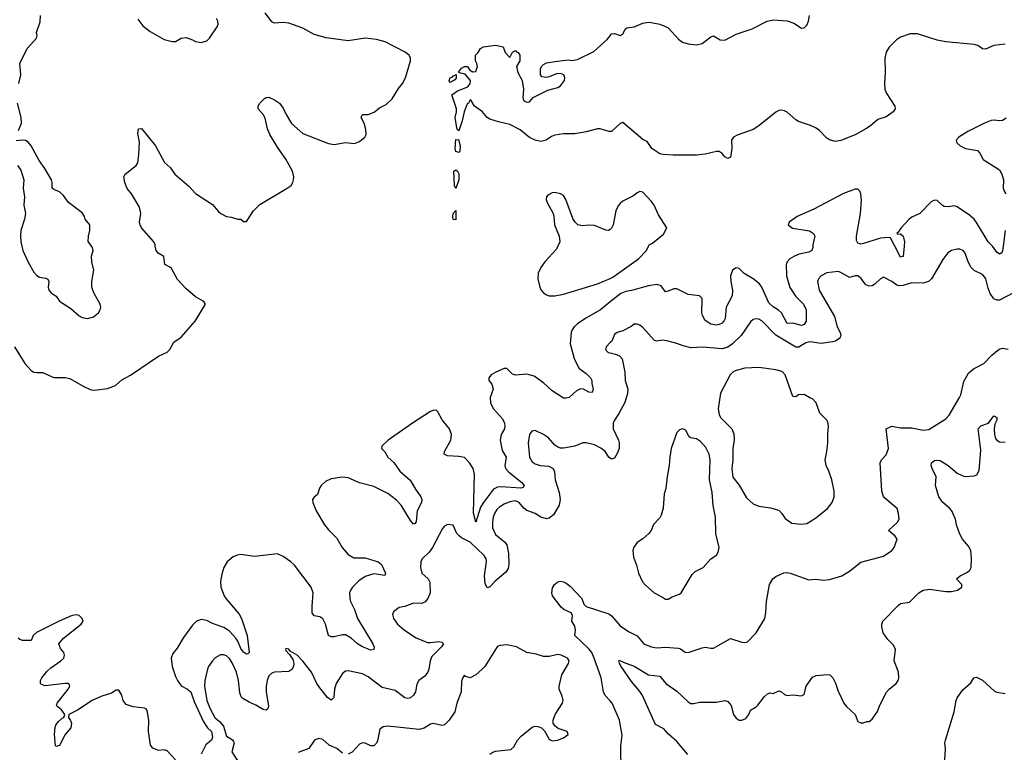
# Model space of a CAD drawing. Header units: inches. Extents: x 1473912 to 1647258, y 640388 to 773423.
# Tile 203 of 256: x 1565829 to 1572784, y 696424 to 701601. Entities that reach past the tile are written whole.
import ezdxf

# ---------------------------------------------------------------- set-up
doc = ezdxf.new("R2010")
doc.units = ezdxf.units.IN
doc.header["$MEASUREMENT"] = 0
for name, color, linetype in [('B5669', 7, 'Continuous'), ('B5679', 7, 'Continuous'), ('B5760', 7, 'Continuous'), ('B5770', 7, 'Continuous')]:
    doc.layers.add(name, color=color, linetype=linetype)

msp = doc.modelspace()

# ---------------------------------------------------------------- linework, layer by layer
at = {"layer": 'B5669', "color": 5}
for points, elevation in [([(1565791.5, 699290), (1565864.9, 699170), (1565910, 699122.4), (1565930, 699110.4), (1565950, 699106.7), (1565990, 699108), (1566070, 699073), (1566150, 699071.8), (1566184.4, 699064.4), (1566277.3, 699010), (1566327.8, 698987.8), (1566350, 698982), (1566375.6, 698984.4), (1566450, 698994.6), (1566504.9, 699015.1), (1566550, 699055.8), (1566611.7, 699088.3), (1566810, 699222), (1566870, 699250.8), (1566890, 699271), (1566918.6, 699321.4), (1566970, 699358), (1567069.3, 699470), (1567142.7, 699590), (1567129.3, 699610), (1567070, 699642.6), (1567001.7, 699701.7), (1566944.5, 699764.5), (1566901.5, 699841.5), (1566890, 699852.6), (1566854, 699870), (1566846.5, 699926.5), (1566806.6, 699950), (1566799.3, 699959.3), (1566792, 699970), (1566786.8, 700000)], 720), ([(1565845.4, 700000), (1565852.4, 699970), (1565890, 699887.3), (1565930, 699817.3), (1565950, 699793.4), (1565970, 699780.5), (1566014.6, 699774.6), (1566027.7, 699767.7), (1566035.5, 699750), (1566030.7, 699710.7), (1566034.8, 699690), (1566051, 699670), (1566086.4, 699646.4), (1566110.5, 699610.5), (1566190, 699560.7), (1566248.7, 699508.7), (1566270, 699496.3), (1566310, 699488.7), (1566350, 699500.3), (1566385.6, 699530), (1566397.6, 699550), (1566402.4, 699570), (1566397.6, 699590), (1566354, 699670), (1566339.6, 699710), (1566338.4, 699750), (1566354, 699830), (1566339.7, 699890), (1566337, 699930), (1566349.2, 699970), (1566342.7, 699990), (1566336.2, 700000)], 740), ([(1569629.4, 700000), (1569620, 699980), (1569538.4, 699890), (1569510.3, 699849.7), (1569490.3, 699810), (1569488.9, 699770), (1569503.1, 699710), (1569512, 699690), (1569528.7, 699670), (1569550, 699656.5), (1569570, 699650.3), (1569610, 699649.4), (1569670, 699660.4), (1569910, 699734.4), (1570000, 699772.2)], 720), ([(1570000, 699605.8), (1569931.1, 699550), (1569828, 699492), (1569768.9, 699451.1), (1569744.6, 699430), (1569730.2, 699410), (1569724.7, 699390), (1569718.4, 699310), (1569745.7, 699205.7), (1569778.2, 699138.2), (1569830, 699101.3), (1569861.7, 699070), (1569870.4, 699050), (1569870.5, 699029.5), (1569879.5, 698990), (1569873, 698967), (1569850, 698968.4), (1569810.9, 698990.9), (1569790, 698992), (1569761.7, 698978.3), (1569710, 698932), (1569690, 698925.1), (1569670, 698925.1), (1569590, 698977.7), (1569531.2, 699031.2), (1569461.8, 699081.8), (1569410, 699096.8), (1569330, 699087.6), (1569310, 699096.8), (1569270, 699135.2), (1569250, 699134.8), (1569191.4, 699110), (1569160.2, 699090), (1569142.3, 699070), (1569143.8, 699050), (1569164.1, 699024.1), (1569172.5, 698990), (1569152.3, 698930), (1569154.9, 698890), (1569176.9, 698850), (1569239.2, 698779.2), (1569252.7, 698750), (1569256.1, 698730), (1569252.4, 698710), (1569230.2, 698670), (1569223.5, 698630), (1569236.2, 698556.2), (1569265.2, 698510), (1569256.3, 698450), (1569261.5, 698430), (1569283.7, 698403.7), (1569376.1, 698330), (1569391.8, 698308.2), (1569386, 698294), (1569368.9, 698291.1), (1569230, 698299.1), (1569203.5, 698296.5), (1569176.8, 698283.2), (1569105.1, 698190), (1569084.4, 698155.6), (1569050, 698049.3), (1569033.3, 698113.3), (1569040.4, 698390), (1569031.1, 698430), (1569006.2, 698470), (1568970, 698506.2), (1568930, 698513.3), (1568850, 698518.2), (1568826.2, 698530), (1568829, 698550), (1568874.9, 698630), (1568878.1, 698670), (1568865.6, 698710), (1568812.1, 698772.1), (1568781.7, 698830), (1568770, 698841.4), (1568750, 698839.7), (1568730, 698830.9), (1568604.7, 698750), (1568430.6, 698630), (1568387.3, 698587.3), (1568385.8, 698570), (1568407.7, 698547.7), (1568429.2, 698510), (1568472.1, 698472.1), (1568513.2, 698410), (1568587.8, 698347.8), (1568623.7, 698283.7), (1568662.8, 698230), (1568670.2, 698210), (1568668.1, 698190), (1568636.8, 698130), (1568628.8, 698051.2), (1568619.6, 698040.4), (1568610, 698035.6), (1568590, 698061.1), (1568524.6, 698170), (1568490, 698206.2), (1568430, 698252.5), (1568330, 698300.8), (1568230, 698327.2), (1568150, 698363.4), (1568110, 698369.1), (1568030, 698357.3), (1567990, 698338), (1567957.5, 698310), (1567945.8, 698290), (1567933.8, 698246.2), (1567910, 698226.6), (1567898.4, 698210), (1567899.5, 698190), (1567922.4, 698130), (1567983.2, 698030), (1568010, 697996.1), (1568070, 697936.5), (1568107.3, 697870), (1568150, 697821.6), (1568190, 697798.4), (1568270, 697796.8), (1568361.1, 697770), (1568384.2, 697750), (1568412.9, 697690), (1568407.3, 697672.7), (1568330, 697684.4), (1568270, 697665.3), (1568225.1, 697634.9), (1568179.5, 697590), (1568167.3, 697572.7), (1568159.7, 697550), (1568160.2, 697510), (1568165.6, 697490), (1568193.7, 697433.7), (1568214.3, 697370), (1568324.6, 697190), (1568333.2, 697166.8), (1568331, 697150), (1568310, 697146.2), (1568250, 697167.8), (1568215.8, 697190), (1568170, 697229.8), (1568130, 697253.5), (1568110, 697254.7), (1568050, 697240.5), (1568030, 697240.5), (1568010, 697249.5), (1567988.5, 697328.5), (1567970, 697366), (1567950, 697381), (1567908.9, 697388.9), (1567896, 697410), (1567894, 697454), (1567902.9, 697550), (1567889, 697590), (1567770, 697746.9), (1567745, 697770), (1567690, 697808.4), (1567650, 697826), (1567486.5, 697806.5), (1567390, 697821.1), (1567364.1, 697815.9), (1567336.2, 697803.8), (1567295.5, 697770), (1567271.2, 697728.8), (1567257.2, 697682.8), (1567247, 697630), (1567249.3, 697590), (1567272.8, 697530), (1567285.2, 697510), (1567379.4, 697399.4), (1567396.8, 697370), (1567435.5, 697250), (1567450, 697128), (1567441, 697119), (1567430, 697118), (1567410, 697132.3), (1567390, 697156), (1567368.8, 697210), (1567355.7, 697230), (1567310, 697278.8), (1567290, 697293.9), (1567270, 697305.7), (1567190, 697332.8), (1567150, 697354.6), (1567110, 697361.5), (1567077.3, 697350), (1567050, 697322.2), (1566986, 697234), (1566941.3, 697158.7), (1566910, 697120.7), (1566899.5, 697090), (1566907.1, 697030), (1566930, 696959), (1566943.9, 696930), (1566970, 696894), (1567013.6, 696870), (1567038, 696850), (1567062.6, 696782.6), (1567124, 696644), (1567156.7, 696596.7), (1567184.9, 696570), (1567190.2, 696530), (1567184.4, 696510), (1567144.3, 696475.7), (1567110.4, 696409.6)], 720), ([(1570000, 699319.3), (1569970.6, 699290), (1569967, 699270), (1569986.8, 699250), (1570000, 699246.6)], 740), ([(1570000, 698502.6), (1569989.8, 698509.8), (1569964.7, 698550), (1569933.3, 698573.3), (1569890, 698595.3), (1569830, 698611), (1569806, 698610), (1569750, 698588), (1569670, 698572.7), (1569650, 698572.7), (1569630, 698579.3), (1569610, 698595.1), (1569565.2, 698645.2), (1569530, 698669.7), (1569470, 698697), (1569446.4, 698693.6), (1569430, 698668.7), (1569419.5, 698610), (1569430.3, 698510), (1569450, 698477.1), (1569470, 698461.7), (1569504.7, 698450), (1569566, 698446), (1569596.3, 698430), (1569605.8, 698405.9), (1569610.2, 698350), (1569639.7, 698259.7), (1569645.6, 698210), (1569640.2, 698170), (1569599, 698101), (1569570, 698078.7), (1569550, 698072.9), (1569510, 698084.1), (1569470, 698112.2), (1569410, 698133), (1569390, 698147.7), (1569357.8, 698190), (1569330, 698199.9), (1569290, 698192.6), (1569250, 698176.2), (1569221, 698159), (1569200.3, 698139.7), (1569181.9, 698110), (1569173.8, 698086.2), (1569167.7, 698050), (1569169.2, 698009.2), (1569190, 697962.8), (1569252.8, 697910), (1569268.8, 697888.8), (1569282.3, 697830), (1569285.2, 697750), (1569278.3, 697721.7), (1569262.3, 697697.7), (1569187.9, 697632.1), (1569150, 697592), (1569130, 697585.2), (1569116.1, 697616.1), (1569111.6, 697671.6), (1569127.2, 697770), (1569123, 697790), (1569110, 697813.8), (1569010, 697908.2), (1568950, 697938.7), (1568932.3, 697952.3), (1568917.7, 697970), (1568890, 698029.3), (1568850, 698032.3), (1568830, 698020.9), (1568815.3, 698004.8), (1568745.3, 697870), (1568721.3, 697838.7), (1568672.2, 697790), (1568662.4, 697770), (1568659.3, 697730), (1568670.5, 697690), (1568714.4, 697650), (1568726.6, 697626.6), (1568728.9, 697550), (1568711.5, 697510), (1568693.2, 697486.8), (1568670, 697474), (1568610, 697476.8), (1568550, 697454.3), (1568510, 697446.6), (1568470, 697416.2), (1568462.8, 697397.3), (1568469.1, 697369.1), (1568497.6, 697330), (1568546.6, 697286.6), (1568630, 697232.7), (1568710, 697200.7), (1568730, 697198.9), (1568790, 697207.4), (1568810, 697203), (1568821.6, 697190), (1568808.9, 697170), (1568740.5, 697099.5), (1568729.2, 697070), (1568719.1, 697010), (1568710.9, 696989.1), (1568690, 696962), (1568648.4, 696930), (1568634.4, 696905.6), (1568623.7, 696850), (1568610, 696827.3), (1568590, 696809.6), (1568570, 696802.9), (1568550, 696809.5), (1568480.5, 696860.5), (1568390, 696881.4), (1568290, 696956.8), (1568250, 696978), (1568150, 697000.5), (1568130, 696996.9), (1568110, 696981.6), (1568064.9, 696910), (1568051.6, 696870), (1568048.2, 696810), (1568030, 696791.8), (1568004, 696810), (1567950, 696878.9), (1567927.9, 696910), (1567889.7, 696990), (1567830, 697067), (1567790, 697109.3), (1567739, 697139), (1567730, 697153.2), (1567710, 697158), (1567706, 697150), (1567710, 697142), (1567735.3, 697115.3), (1567759.2, 697079.2), (1567765.7, 697050), (1567764.2, 697030), (1567751.5, 697008.5), (1567730, 696995.1), (1567629.4, 696990.6), (1567610, 696983.5), (1567590, 696965.1), (1567576.9, 696930), (1567569.4, 696890), (1567569.4, 696850), (1567585.8, 696750), (1567581.3, 696730), (1567570, 696721.1), (1567550, 696725.6), (1567496.6, 696756.6), (1567450, 696777.1), (1567404.1, 696804.1), (1567394.5, 696814.5), (1567384.2, 696844.2), (1567375.4, 696930), (1567361, 696990), (1567330, 697056.9), (1567310, 697085.4), (1567290, 697104.4), (1567270, 697113.3), (1567247.5, 697112.5), (1567209.3, 697090.7), (1567190.2, 697069.8), (1567163.7, 697030), (1567155.8, 697010), (1567136.5, 696930), (1567134.6, 696890), (1567150.3, 696790), (1567173.7, 696730), (1567208.6, 696670), (1567241.2, 696641.2), (1567267.7, 696607.7), (1567290, 696536.5), (1567331.7, 696511.7), (1567339.6, 696499.6), (1567343.2, 696490), (1567327.2, 696427.2), (1567376.4, 696350)], 740), ([(1570000, 696786.2), (1569965.3, 696825.3), (1569953.1, 696850), (1569936.2, 696950), (1569887.8, 697090), (1569869.3, 697130), (1569850, 697154.5), (1569749.4, 697250), (1569756, 697290), (1569750, 697315.3), (1569729.2, 697350), (1569734.5, 697390), (1569730, 697402), (1569724, 697410), (1569673.5, 697433.5), (1569654.5, 697450), (1569593.6, 697530), (1569588, 697550), (1569593.1, 697586.9), (1569606.6, 697610), (1569630, 697627.3), (1569650, 697632.7), (1569670, 697628), (1569690, 697619.3), (1569717.5, 697597.5), (1569799.5, 697510), (1569813.4, 697470), (1569830, 697453.4), (1569990, 697402), (1570000, 697395.5)], 740), ([(1566930, 696369.6), (1566870, 696434.5), (1566850, 696442), (1566810, 696437), (1566770, 696452.3), (1566753.3, 696473.3), (1566739.8, 696570), (1566740.5, 696650), (1566730, 696719.6), (1566722, 696730), (1566710, 696735.6), (1566630, 696744.2), (1566582.1, 696762.1), (1566559.6, 696790), (1566550, 696826.6), (1566530, 696862), (1566510, 696862.9), (1566478, 696842), (1566410, 696820.2), (1566340.3, 696790), (1566237.5, 696722.5), (1566177.1, 696690), (1566173.8, 696670), (1566189, 696649), (1566194.7, 696630), (1566190, 696596.3), (1566150, 696549.6), (1566110, 696472.1), (1566085.6, 696465.6), (1566081.8, 696470), (1566074.3, 696550), (1566079.6, 696600.4), (1566084.5, 696615.5), (1566101.7, 696638.3), (1566130, 696665.2), (1566142, 696670), (1566147, 696690), (1566124.4, 696724.4), (1566090, 696752), (1566094, 696770), (1566170.8, 696869.2), (1566183.1, 696890), (1566181.3, 696901.3), (1566175.1, 696910), (1566151, 696911), (1566010, 696893.5), (1565982.4, 696902.4), (1565975.6, 696910), (1565976.4, 696930), (1565986, 696950), (1566022.8, 696997.2), (1566050, 697021.5), (1566120.7, 697070), (1566140.9, 697090), (1566146, 697110), (1566141.2, 697130), (1566116.5, 697156.5), (1566104.5, 697190), (1566138.9, 697230), (1566263.2, 697330), (1566276.5, 697350), (1566271.4, 697370), (1566250, 697390.3), (1566230, 697394.1), (1566200.7, 697390), (1566107.6, 697350), (1565948.9, 697270), (1565923.2, 697250), (1565910, 697212.7), (1565850, 697213), (1565830, 697219.7), (1565818.7, 697230)], 720), ([(1569150, 696410.2), (1569170, 696424.7), (1569190, 696431), (1569297.6, 696442.4), (1569318.4, 696461.6), (1569345.1, 696510), (1569370, 696538.4), (1569450, 696600.4), (1569470, 696608.2), (1569490, 696606), (1569515.8, 696595.8), (1569536.4, 696576.4), (1569570, 696516), (1569590, 696504), (1569628, 696510), (1569670, 696524.9), (1569702, 696550), (1569695.3, 696570), (1569633, 696593), (1569609.6, 696609.6), (1569597, 696630), (1569596.2, 696650), (1569611.5, 696690), (1569663, 696770), (1569668, 696790), (1569661.3, 696821.3), (1569639.6, 696870), (1569638.7, 696890), (1569658.3, 696970), (1569706, 697050), (1569709.6, 697070), (1569698, 697090), (1569690, 697094.3), (1569653.2, 697110), (1569630, 697114), (1569570, 697099.6), (1569530, 697099.5), (1569476.1, 697116.1), (1569410, 697129.5), (1569338, 697170), (1569270, 697182.9), (1569221.7, 697178.3), (1569207.1, 697172.9), (1569197.6, 697162.4), (1569115.3, 697030), (1569096.4, 697010), (1569050, 696971.5), (1569010, 696949.4), (1568979, 696959), (1568970, 696968), (1568962, 696958), (1568950, 696926), (1568947, 696850), (1568915.6, 696770), (1568902, 696710), (1568863.2, 696650), (1568830, 696617.7), (1568810, 696612.4), (1568750, 696628), (1568730, 696622), (1568685.2, 696594.8), (1568650, 696585.6), (1568430, 696607.6), (1568396.1, 696603.9), (1568372.3, 696587.7), (1568356, 696504), (1568350, 696489), (1568330.5, 696469.5), (1568310, 696469.3), (1568270, 696487.6), (1568250, 696491.6), (1568230, 696481.6), (1568176.4, 696423.6), (1568150, 696411.3)], 760), ([(1568110, 696418), (1568070, 696451.2), (1568014.9, 696474.9), (1567970, 696514.5), (1567939.8, 696520.2), (1567911.3, 696510), (1567870.6, 696449.4), (1567796.9, 696423.1)], 760)]:
    msp.add_lwpolyline(points, dxfattribs=dict(at, elevation=elevation))
at = {"layer": 'B5679', "color": 5}
for points, elevation in [([(1570000, 699772.2), (1570019.6, 699780.4), (1570200.5, 699910), (1570256.3, 699970), (1570271.1, 700000)], 720), ([(1571432.3, 700000), (1571432.2, 699990), (1571424.2, 699970), (1571401.9, 699958.1), (1571335.8, 699944.2), (1571302, 699930), (1571268.8, 699910), (1571250.3, 699890), (1571242.4, 699870), (1571245, 699790), (1571268.5, 699708.5), (1571310, 699645.6), (1571364.2, 699590), (1571383.2, 699550), (1571383.6, 699470), (1571370, 699446), (1571350, 699438.7), (1571290, 699456.8), (1571250, 699454.7), (1571209.3, 699529.3), (1571188.3, 699548.3), (1571150, 699571.6), (1571120.5, 699600.5), (1571071, 699710), (1571054.7, 699734.7), (1571010, 699768.7), (1570946.6, 699806.6), (1570910, 699842.6), (1570890, 699846.6), (1570864, 699830), (1570850.2, 699790), (1570852.8, 699750), (1570864.6, 699690), (1570861.1, 699650), (1570820.2, 699570), (1570811.3, 699490), (1570805.2, 699474.8), (1570790, 699455.1), (1570770, 699446.3), (1570750, 699443), (1570710, 699448), (1570670, 699474), (1570651.1, 699510), (1570647.1, 699530), (1570649.7, 699629.7), (1570629.8, 699649.8), (1570550, 699659.9), (1570470, 699697.8), (1570450, 699699.5), (1570410, 699682), (1570390, 699678.7), (1570360.2, 699720.2), (1570329.2, 699729.2), (1570270, 699719.7), (1570150, 699686.3), (1570110, 699680.6), (1570074.2, 699665.8), (1570000, 699605.8)], 720), ([(1572849.2, 699670.8), (1572750, 699619.5), (1572730, 699619.5), (1572710, 699627), (1572684.8, 699664.8), (1572670, 699702.7), (1572652.6, 699770), (1572643.7, 699783.7), (1572630, 699799.5), (1572570, 699827.3), (1572548.4, 699848.4), (1572527.3, 699890), (1572506, 699950), (1572493.2, 699970), (1572470, 699979.3), (1572450, 699978), (1572410, 699969.4), (1572385.8, 699954.1), (1572350, 699906), (1572268.4, 699770), (1572247.3, 699750), (1572210, 699738.3), (1572130, 699741), (1572070, 699722.8), (1572040.3, 699720.3), (1572024.8, 699724.8), (1571990, 699750.9), (1571930, 699780.7), (1571910, 699769.6), (1571868.5, 699731.5), (1571850, 699721), (1571830, 699717.7), (1571806.6, 699726.6), (1571772.7, 699772.7), (1571750, 699789.7), (1571730, 699789.7), (1571690, 699778), (1571630, 699814.7), (1571610, 699821.3), (1571530, 699811.1), (1571490.6, 699790), (1571472.4, 699770), (1571464.4, 699750), (1571474.9, 699690), (1571583.1, 699503.1), (1571602.9, 699430), (1571624.4, 699390), (1571629, 699370), (1571620.9, 699350), (1571592, 699330), (1571570, 699323.2), (1571490, 699311.9), (1571410, 699324.7), (1571382.2, 699317.8), (1571333.4, 699286.6), (1571310, 699286.3), (1571170.9, 699370.9), (1571070, 699472.4), (1571050, 699484), (1571030, 699486.6), (1571010, 699482), (1570990, 699466), (1570923.9, 699370), (1570864.7, 699310), (1570830, 699286.1), (1570790, 699274.8), (1570654.1, 699285.9), (1570570, 699282.6), (1570515.3, 699295.3), (1570470, 699313.6), (1570410, 699329.3), (1570370, 699335.1), (1570326, 699330), (1570310, 699335.3), (1570230, 699425.2), (1570210, 699441.2), (1570190, 699449), (1570170, 699449), (1570148.1, 699431.9), (1570090, 699400.9), (1570050, 699389.3), (1570030, 699377.2), (1570010.4, 699329.7), (1570000, 699319.3)], 740), ([(1572076.1, 700000), (1572070, 699926.6), (1572050, 699922), (1572010, 700000)], 720), ([(1572775.9, 700000), (1572771.8, 699968.2), (1572765.7, 699954.3), (1572754.6, 699945.4), (1572750, 699943.6), (1572730, 699958.7), (1572699.9, 699999.9)], 720), ([(1570000, 697395.5), (1570010, 697389), (1570070, 697316.2), (1570130, 697276.5), (1570190, 697245.8), (1570238.7, 697190), (1570289.4, 697169.4), (1570330, 697160.9), (1570390, 697166), (1570480.4, 697160.4), (1570495.6, 697155.6), (1570530, 697130.6), (1570550, 697128), (1570650, 697162.4), (1570670, 697165.5), (1570710, 697158.8), (1570730, 697160.7), (1570850, 697227.7), (1570930, 697201.6), (1570950, 697199.1), (1570970, 697204), (1571030, 697268.2), (1571091.1, 697370), (1571099.8, 697410), (1571105, 697490), (1571124.2, 697610), (1571149.4, 697650), (1571170, 697664.9), (1571227.3, 697692.7), (1571246.8, 697693.2), (1571271.3, 697690), (1571402.3, 697642.3), (1571450, 697646), (1571510, 697640.7), (1571550, 697644), (1571635.3, 697670), (1571690, 697702.8), (1571770, 697767.3), (1571930, 697810.8), (1571989.2, 697850), (1572005.2, 697870), (1572026, 697930), (1572013.2, 697950), (1571965.2, 697990), (1572029.3, 698050), (1572041.2, 698070), (1572037.2, 698110), (1572026.3, 698146.3), (1571940.1, 698220.1), (1571931.5, 698231.5), (1571918.7, 698270), (1571907.3, 698470), (1571915.1, 698490), (1571950, 698524.9), (1571965.4, 698570), (1571949.2, 698710), (1571990, 698727.7), (1572050, 698716.5), (1572130, 698716.1), (1572210, 698700.6), (1572250, 698703.6), (1572370, 698779), (1572394.9, 698805.1), (1572466.9, 698930), (1572475.8, 698950), (1572496.8, 699043.2), (1572530, 699102.4), (1572565.9, 699134.1), (1572639.5, 699170), (1572695.6, 699230), (1572747.6, 699272.4), (1572770, 699279.5), (1572810, 699272.7)], 740), ([(1570000, 699246.6), (1570037.2, 699237.2), (1570064.8, 699224.8), (1570083.7, 699203.7), (1570103.5, 699110), (1570106.8, 699050), (1570124.2, 698990), (1570121.8, 698958.2), (1570104, 698896), (1570062, 698818), (1570029.3, 698770.7), (1570021.5, 698750), (1570021.3, 698710), (1570058.4, 698630), (1570063.2, 698610), (1570062.6, 698570), (1570050, 698534.5), (1570030, 698502.9), (1570010, 698495.6), (1570000, 698502.6)], 740), ([(1570547.2, 696407.2), (1570470, 696500.3), (1570410.9, 696550.9), (1570377.8, 696590), (1570320.4, 696620.4), (1570225.5, 696830), (1570203.4, 696863.4), (1570150, 696923), (1570076.3, 697030), (1570065.1, 697050), (1570061.2, 697070), (1570064.5, 697075.5), (1570098.3, 697058.3), (1570170, 697032.3), (1570270, 696970.2), (1570350, 696960.9), (1570394, 696910), (1570470, 696856.5), (1570550, 696779.5), (1570570, 696768.8), (1570590, 696768.7), (1570630, 696777.6), (1570750, 696778.4), (1570809.6, 696790.3), (1570830, 696783.8), (1570853.5, 696753.5), (1570870.3, 696690.3), (1570890, 696665.5), (1570910.5, 696650.5), (1570930, 696650.5), (1570957.4, 696662.6), (1570978, 696690), (1570990, 696721), (1571030, 696743.8), (1571043.5, 696756.5), (1571090, 696818), (1571110, 696837.3), (1571130, 696842.8), (1571150, 696838.8), (1571190, 696858), (1571210, 696851.3), (1571230, 696831.3), (1571250, 696824.7), (1571290, 696830.8), (1571350, 696822.8), (1571370, 696832), (1571384.5, 696890), (1571430, 696954.8), (1571453.8, 696966.2), (1571534.4, 696974.4), (1571550.2, 696970.2), (1571572.7, 696950), (1571591.8, 696911.8), (1571610, 696856), (1571650, 696771.3), (1571667.9, 696747.9), (1571731, 696690), (1571750, 696642), (1571770, 696632), (1571790, 696632), (1571810, 696642), (1571830, 696642), (1571850, 696658), (1571888.3, 696711.7), (1571904, 696756), (1571952.4, 696847.6), (1571970, 696870.4), (1572019.5, 696910), (1572033.6, 696930), (1572038.7, 696950), (1572036.9, 696990), (1572005.7, 697070), (1572015.4, 697150), (1572001.4, 697181.4), (1571960.4, 697220.4), (1571927.9, 697268), (1571918.5, 697310), (1571919.1, 697330), (1571926, 697350), (1572036, 697464), (1572050, 697474), (1572114.7, 697485.3), (1572180.5, 697550), (1572210, 697570.2), (1572255.4, 697575.4), (1572370, 697560.3), (1572410, 697560.3), (1572453.2, 697570), (1572482.7, 697590), (1572482.7, 697610), (1572445.2, 697650), (1572472, 697670), (1572524.2, 697695.8), (1572539.7, 697710), (1572549.8, 697730), (1572552.9, 697792.9), (1572546.2, 697850), (1572530, 697879.7), (1572488.5, 697930), (1572470, 697964.5), (1572447.1, 698030), (1572438.7, 698070), (1572412, 698130), (1572397.6, 698150), (1572350, 698188.7), (1572321.4, 698230), (1572296.9, 698310), (1572301.6, 698370), (1572273.3, 698430), (1572267.8, 698450), (1572269.6, 698470), (1572290, 698486), (1572310, 698488.5), (1572330, 698484.6), (1572386.4, 698450), (1572450, 698395.3), (1572490, 698377), (1572510, 698373.7), (1572570, 698376.5), (1572590, 698384.9), (1572605.3, 698414.7), (1572617.8, 698557.8), (1572598.8, 698710), (1572618.4, 698730), (1572671, 698749), (1572710, 698800.5), (1572730.3, 698790), (1572730.3, 698770), (1572716.9, 698743.1), (1572711.3, 698710), (1572714.2, 698670), (1572721.7, 698641.7), (1572730, 698628.8), (1572750, 698617.4), (1572790, 698615.3)], 720), ([(1572363.4, 696370), (1572367.6, 696447.6), (1572363.5, 696490), (1572367.4, 696510), (1572428.9, 696710), (1572442.6, 696790), (1572450, 696807.9), (1572490, 696866.2), (1572546.2, 696913.8), (1572569.2, 696950.8), (1572586.2, 696953.8), (1572630, 696932.5), (1572714.6, 696854.6), (1572730, 696847.7), (1572790, 696838.1)], 680), ([(1570000, 696222.1), (1570010, 696222), (1570030.8, 696229.2), (1570070, 696282.4), (1570077.6, 696302.4), (1570081.1, 696330), (1570075.1, 696384.9), (1570076, 696470), (1570085.3, 696545.3), (1570066.6, 696650), (1570014.3, 696770), (1570000, 696786.2)], 740)]:
    msp.add_lwpolyline(points, dxfattribs=dict(at, elevation=elevation))
at = {"layer": 'B5679', "color": 5, "elevation": 760}
for points in [[(1571050, 699143.2), (1570950, 699137.4), (1570881.7, 699118.3), (1570867, 699110), (1570848.5, 699090), (1570778.6, 698961.5), (1570763.1, 698850), (1570769, 698810), (1570779.6, 698790), (1570858, 698710), (1570873.4, 698673.4), (1570875.8, 698630), (1570867, 698570), (1570866.7, 698490), (1570858.4, 698430), (1570867.2, 698367.2), (1570910, 698310.5), (1570962.7, 698222.7), (1571010, 698178.9), (1571050, 698163.6), (1571131.5, 698151.5), (1571190, 698134.4), (1571213.4, 698110), (1571235.2, 698075.2), (1571283.7, 698043.7), (1571350, 698035.5), (1571390, 698040.5), (1571450, 698077.1), (1571534, 698146), (1571567.6, 698190), (1571582.4, 698230), (1571581.3, 698270), (1571564.7, 698350), (1571545.1, 698410), (1571526, 698450), (1571517.6, 698490), (1571531.1, 698548.9), (1571537.4, 698610), (1571536.9, 698670), (1571542.9, 698730), (1571536.6, 698756.6), (1571529.2, 698770), (1571479.7, 698819.7), (1571454.2, 698894.2), (1571430, 698922), (1571410, 698928.7), (1571370, 698953.2), (1571330.7, 698949.3), (1571310, 698935.3), (1571290, 698938), (1571236.4, 699090), (1571213.9, 699113.9), (1571170, 699126)], [(1570510, 698709.3), (1570490, 698702.7), (1570470, 698684), (1570430.4, 698569.6), (1570420.4, 698510), (1570417.6, 698450), (1570401.3, 698370), (1570391.8, 698288.2), (1570381.6, 698250), (1570374.9, 698150), (1570360.5, 698099.5), (1570350, 698080.7), (1570306.5, 698033.5), (1570288.4, 697990), (1570274, 697970), (1570230, 697931.8), (1570190, 697906), (1570166.7, 697873.3), (1570160.5, 697850), (1570163.4, 697803.4), (1570185.5, 697745.5), (1570199.5, 697690), (1570228.6, 697628.6), (1570250, 697604), (1570311.3, 697550), (1570370, 697520.7), (1570390, 697505.5), (1570410, 697504.9), (1570437.1, 697522.9), (1570490, 697540.5), (1570500.9, 697550), (1570578.9, 697681.1), (1570599.7, 697700.2), (1570656, 697730), (1570709.6, 697790.4), (1570750, 697817.3), (1570763, 697837), (1570769.6, 697870), (1570746.3, 697970), (1570744.4, 698084.4), (1570728.2, 698168.2), (1570720.1, 698260.1), (1570702, 698350), (1570705.4, 698490), (1570698.9, 698530), (1570676.5, 698576.5), (1570638.8, 698618.8), (1570610, 698638.7), (1570566, 698646), (1570555.9, 698655.9), (1570536.1, 698696.1), (1570530, 698702.7)]]:
    msp.add_lwpolyline(points, close=True, dxfattribs=at)
at = {"layer": 'B5760', "color": 5}
for points, elevation in [([(1566786.8, 700000), (1566785.1, 700010), (1566777, 700030), (1566690, 700129.3), (1566680.7, 700150), (1566676.2, 700170), (1566684, 700230), (1566675.8, 700275.8), (1566618, 700370), (1566588.4, 700408.4), (1566571.5, 700450), (1566563.6, 700490), (1566574.5, 700510), (1566650.8, 700569.2), (1566662.6, 700590), (1566670.9, 700650), (1566674.8, 700734.8), (1566664.1, 700795.9), (1566669.4, 700830.6), (1566690, 700831.3), (1566788.5, 700710), (1566851.5, 700591.5), (1566894.7, 700554.7), (1566924, 700510), (1567024.5, 700424.5), (1567070, 700373), (1567190, 700294), (1567230, 700246.8), (1567250, 700230.7), (1567290, 700210.8), (1567326, 700206), (1567370, 700192), (1567391.6, 700191.6), (1567410, 700174), (1567430, 700174), (1567481.2, 700250), (1567525.1, 700294.9), (1567719.3, 700410), (1567746, 700430), (1567758.4, 700450), (1567762.9, 700470), (1567764.5, 700490), (1567755.1, 700530), (1567710, 700614.5), (1567650, 700699.5), (1567596.3, 700790), (1567579.7, 700830), (1567563.8, 700903.8), (1567549.7, 700929.7), (1567514, 700970), (1567513.2, 700990), (1567525.2, 701010), (1567557.2, 701042.8), (1567570, 701050.6), (1567590, 701052.7), (1567630, 701035.5), (1567664, 701010), (1567690, 700974.8), (1567710.4, 700930), (1567747.9, 700867.9), (1567830, 700796.3), (1568010, 700724.9), (1568050, 700718), (1568130, 700732.4), (1568193.4, 700726.6), (1568230, 700739.3), (1568267.3, 700770), (1568276.3, 700790), (1568274.9, 700825.1), (1568262.3, 700870), (1568242.2, 700910), (1568242.5, 700917.5), (1568249.8, 700930.2), (1568290, 700930.2), (1568332, 700948), (1568370, 700977), (1568418.3, 701001.7), (1568458.9, 701041.1), (1568505.6, 701114.4), (1568534, 701150), (1568554, 701190), (1568589.3, 701309.3), (1568589.3, 701330), (1568579.3, 701350), (1568552.2, 701372.3), (1568410, 701443.6), (1568350, 701461.1), (1568269.8, 701469.8), (1568150, 701450.5), (1567993.3, 701473.3), (1567910, 701495.7), (1567830, 701541.7), (1567730, 701576.5), (1567690, 701582), (1567630, 701576.9), (1567610, 701585.4), (1567563.5, 701650)], 720), ([(1565824, 701150), (1565836.3, 701210), (1565829.7, 701290), (1565883, 701397), (1565948.7, 701470), (1565953.2, 701490), (1565949, 701510), (1565973.6, 701586.4), (1565975.1, 701630)], 740), ([(1566664.1, 701604.1), (1566698.3, 701558.3), (1566750, 701516.3), (1566850, 701461), (1566907.1, 701447.1), (1566930, 701447.3), (1566970, 701470.8), (1567005.6, 701474.4), (1567050, 701458.8), (1567070, 701446.8), (1567110, 701438.8), (1567150, 701450.6), (1567170, 701470.5), (1567223.5, 701550), (1567231.1, 701570), (1567229.7, 701590), (1567218.9, 701610)], 740), ([(1570000, 700809.7), (1569990, 700809.7), (1569930, 700829.7), (1569910, 700829.7), (1569830, 700808.4), (1569750, 700794.8), (1569670, 700793.8), (1569610, 700783.7), (1569584.7, 700775.3), (1569546.9, 700750), (1569510, 700739.4), (1569470, 700748.3), (1569430, 700768.8), (1569363.2, 700823.2), (1569290, 700860.9), (1569210, 700878), (1569150, 700898), (1569130, 700909.5), (1569097.2, 700950), (1569042, 700990), (1569018, 701030), (1569010, 701035.3), (1568998, 701010), (1568990, 701005.2), (1568968, 700950), (1568953.9, 700886.1), (1568930, 700815.3), (1568922, 700822), (1568916.5, 700836.5), (1568905.2, 700910), (1568914.7, 700950), (1568914.3, 700970), (1568882, 701070), (1568921.5, 701098.5), (1568994.6, 701125.4), (1569011.8, 701150), (1569014, 701170), (1568975.3, 701215.3), (1568942, 701222), (1568928, 701230), (1568950, 701258), (1568971.1, 701271.1), (1568991, 701271), (1569005.4, 701245.4), (1569030, 701232), (1569050, 701234), (1569062, 701270), (1569059, 701290), (1569048.7, 701310), (1569049, 701350), (1569068, 701370), (1569083.1, 701396.9), (1569106, 701410), (1569190, 701420.4), (1569244.7, 701410), (1569258, 701370), (1569290, 701334), (1569310, 701372), (1569330, 701382), (1569334.8, 701374.8), (1569350.7, 701370), (1569361, 701350), (1569360.7, 701310), (1569337.3, 701270), (1569347.1, 701227.1), (1569378.8, 701170), (1569387.7, 701110), (1569383, 701050), (1569388, 701030), (1569410, 701017.3), (1569430, 701021), (1569455.3, 701050), (1569558.4, 701101.6), (1569630, 701120.4), (1569650, 701132.4), (1569677.2, 701170), (1569680.5, 701190), (1569671.8, 701210), (1569650, 701219.5), (1569621.6, 701218.4), (1569570, 701196), (1569550, 701193.2), (1569518, 701198), (1569508, 701210), (1569508.7, 701250), (1569515.3, 701270), (1569530, 701284.7), (1569550, 701294.8), (1569610, 701306), (1569702.5, 701317.5), (1569730, 701313), (1569770, 701319.3), (1569885.1, 701374.9), (1569979.4, 701460.6), (1570000, 701487.8)], 680), ([(1565821.8, 700818.2), (1565841.4, 700870), (1565839.8, 700910), (1565812.9, 701010)], 740), ([(1566336.2, 700000), (1566314, 700034), (1566315.8, 700070), (1566325.7, 700110), (1566323.6, 700150), (1566292.3, 700190), (1566287, 700210), (1566270, 700236), (1566175.1, 700310), (1566138.2, 700358.2), (1566110, 700385.1), (1566070, 700400.7), (1566059.5, 700410), (1566059.1, 700450), (1566053.7, 700470), (1566006.6, 700550), (1565966.7, 700606.7), (1565910.8, 700710), (1565890, 700734.7), (1565870, 700746), (1565850.5, 700749.5), (1565805.2, 700745.2)], 740), ([(1565814.8, 700570), (1565836.7, 700536.7), (1565857.3, 700470), (1565854, 700410), (1565863, 700350), (1565859.1, 700290), (1565870.6, 700230.6), (1565863.8, 700190), (1565838.4, 700110), (1565834.4, 700070), (1565838.4, 700030), (1565845.4, 700000)], 740), ([(1570000, 700119.1), (1569989.1, 700110.9), (1569970, 700113), (1569890, 700145.8), (1569850, 700148.8), (1569803.7, 700143.7), (1569771.5, 700151.5), (1569751.7, 700170), (1569734.9, 700194.9), (1569686.6, 700330), (1569670, 700358.4), (1569650, 700371.3), (1569610, 700378.4), (1569590, 700378), (1569559.1, 700360.9), (1569550.6, 700349.4), (1569548.5, 700330), (1569554.4, 700310), (1569596.5, 700230), (1569602.6, 700210), (1569606.4, 700150), (1569640.3, 700070), (1569643.7, 700030), (1569629.4, 700000)], 720)]:
    msp.add_lwpolyline(points, dxfattribs=dict(at, elevation=elevation))
at = {"layer": 'B5760', "color": 5, "elevation": 680}
for points in [[(1568870, 701158), (1568864, 701164), (1568862, 701170), (1568869.5, 701190), (1568884.5, 701195.5), (1568890, 701204.7), (1568896.4, 701203.6), (1568912.7, 701212.7), (1568911.6, 701188.4), (1568903.6, 701176.4), (1568890, 701168)], [(1568930, 700661.6), (1568909.8, 700670), (1568905.1, 700690), (1568910, 700754), (1568930, 700752), (1568934.2, 700734.2), (1568939.3, 700710), (1568938.4, 700670)], [(1568910, 700408.7), (1568901.2, 700430), (1568895.6, 700530), (1568910, 700540.3), (1568921.1, 700530), (1568930, 700510.7), (1568931.8, 700490), (1568930, 700468)], [(1568910, 700186), (1568890, 700188), (1568888.6, 700210), (1568890, 700232), (1568910, 700252)]]:
    msp.add_lwpolyline(points, close=True, dxfattribs=at)
at = {"layer": 'B5770', "color": 5}
for points, elevation in [([(1570000, 701487.8), (1570010, 701501), (1570030, 701504), (1570071.5, 701488.5), (1570090, 701497.3), (1570106.2, 701533.8), (1570116.6, 701543.4), (1570170, 701550.4), (1570230, 701575.3), (1570270, 701583.1), (1570290, 701581.6), (1570350, 701568), (1570390, 701553.4), (1570410, 701543), (1570483.2, 701463.2), (1570510, 701442.3), (1570550, 701431), (1570610, 701423.2), (1570650, 701432.9), (1570710, 701480.4), (1570730, 701486.4), (1570777.4, 701457.4), (1570810, 701455.8), (1570890, 701498), (1571003, 701537), (1571107.8, 701590), (1571150, 701599.1), (1571250, 701593.4), (1571296.4, 701576.4), (1571350, 701540.8), (1571370, 701542.3), (1571390, 701561.1), (1571401.7, 701590), (1571407, 701630)], 680), ([(1572790, 701428.1), (1572710, 701417.8), (1572650, 701392.8), (1572630, 701394.7), (1572597.3, 701417.3), (1572570, 701426.5), (1572370, 701443.7), (1572310, 701455), (1572170, 701499.8), (1572119.1, 701500.9), (1572050, 701477.7), (1572022.4, 701457.6), (1571970, 701406.6), (1571949.5, 701370.5), (1571940.1, 701330), (1571942.5, 701230), (1571936.3, 701150), (1571939.5, 701110), (1571950, 701084.2), (1572009.3, 700990), (1572013, 700970), (1571999.1, 700950), (1571950, 700914.3), (1571890, 700895.9), (1571839, 700850), (1571805.9, 700830), (1571730, 700786.8), (1571630, 700745.9), (1571590, 700739.6), (1571550, 700751.2), (1571526.9, 700766.9), (1571477.8, 700817.8), (1571455.2, 700835.2), (1571414.2, 700854.1), (1571330, 700881.7), (1571310, 700892.8), (1571250, 700946.7), (1571230, 700957.8), (1571210, 700961.6), (1571190, 700957.9), (1571170, 700947.3), (1571050, 700850.6), (1571010, 700825.2), (1570896, 700784), (1570870.2, 700769.8), (1570855.8, 700750), (1570858, 700690), (1570850.1, 700629.9), (1570830, 700619.7), (1570810, 700631.2), (1570790, 700654.7), (1570768.5, 700668.5), (1570750, 700669.8), (1570670.8, 700650), (1570610, 700642.7), (1570443.6, 700643.6), (1570373, 700647), (1570350, 700652.7), (1570293.2, 700690), (1570260.2, 700740.2), (1570230, 700753.2), (1570090, 700874), (1570070, 700866.6), (1570010, 700809.7), (1570000, 700809.7)], 680), ([(1572796.2, 700903.8), (1572770.6, 700889.4), (1572750, 700886.7), (1572711.2, 700891.2), (1572690, 700887.4), (1572643.5, 700870), (1572526.5, 700810), (1572462.5, 700770), (1572444.7, 700750), (1572447.8, 700730), (1572472, 700710), (1572510, 700690.2), (1572595.2, 700675.2), (1572610, 700657.1), (1572633.4, 700613.4), (1572750, 700539.6), (1572766.2, 700510), (1572777.3, 700470), (1572776.5, 700410), (1572781.7, 700390), (1572793.4, 700370)], 720), ([(1570271.1, 700000), (1570276, 700010), (1570298.8, 700021.2), (1570375.6, 700084.4), (1570400.9, 700130), (1570341.6, 700221.6), (1570310, 700290.9), (1570290, 700318.8), (1570230, 700382.9), (1570210, 700387.3), (1570190, 700377.6), (1570163.6, 700356.4), (1570090, 700318.7), (1570070, 700303), (1570055.5, 700284.5), (1570040.2, 700250), (1570021.8, 700150), (1570010, 700126.6), (1570000, 700119.1)], 720), ([(1572010, 700000), (1571979.5, 700059.5), (1571970, 700062.7), (1571910, 700056.7), (1571790, 700018.9), (1571770, 700015.5), (1571750, 700021), (1571740.7, 700040.7), (1571739.1, 700070), (1571768.9, 700230), (1571774.2, 700325.8), (1571769.9, 700369.9), (1571762.5, 700390), (1571750, 700402.5), (1571730, 700403), (1571647.5, 700372.5), (1571437.1, 700262.9), (1571320.6, 700210), (1571265.2, 700170), (1571257, 700150), (1571288.1, 700128.1), (1571407.6, 700107.6), (1571436.5, 700090), (1571445.8, 700070), (1571432.3, 700010), (1571432.3, 700000)], 720), ([(1572699.9, 699999.9), (1572668.9, 700030), (1572588.1, 700168.1), (1572570, 700191.6), (1572538.6, 700218.6), (1572450, 700278), (1572430, 700285.8), (1572390, 700277.3), (1572360, 700280), (1572347, 700287), (1572310, 700323.5), (1572290, 700324.8), (1572267, 700313), (1572187.8, 700232.2), (1572130, 700205.1), (1572110.6, 700190), (1572054.9, 700130), (1572040.7, 700110), (1572039.1, 700100.9), (1572024.7, 700090), (1572030, 700084.7), (1572050, 700086.8), (1572070.3, 700070), (1572078.7, 700030), (1572076.1, 700000)], 720), ([(1572790.1, 700109.9), (1572775.9, 700000)], 720)]:
    msp.add_lwpolyline(points, dxfattribs=dict(at, elevation=elevation))

doc.saveas('drawing.dxf')
